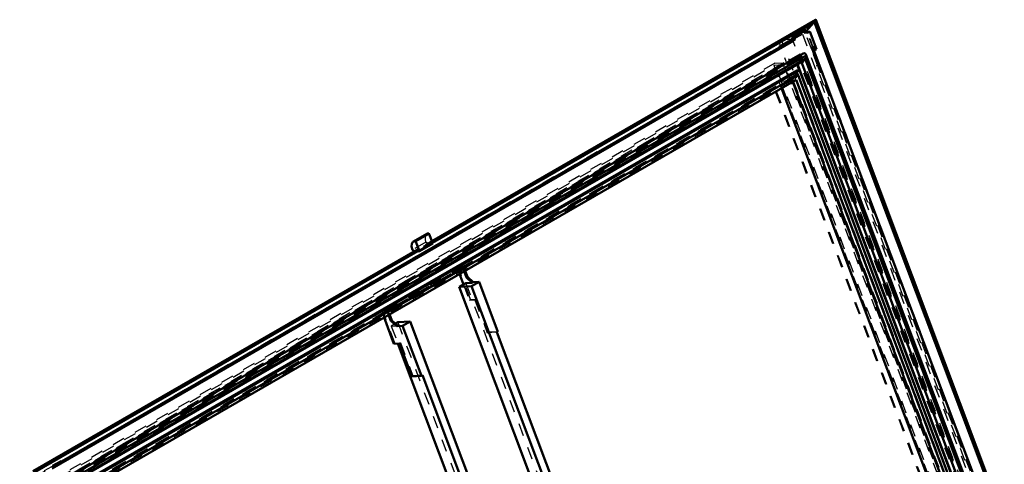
# Model space of a CAD drawing. Header units: millimetres. Extents: x 0 to 428, y 0 to 298.
# Tile 43 of 45: x 288 to 366, y 178 to 213. Entities that reach past the tile are written whole.
import ezdxf

# ---------------------------------------------------------------- set-up
doc = ezdxf.new("R2010")
doc.units = ezdxf.units.MM
doc.linetypes.add('Dashed', pattern=[2, 1, -1])
for name, color, linetype, lineweight in [('am_0', 7, 'Continuous', 50), ('am_12', 3, 'Continuous', 25), ('am_3', 6, 'Dashed', 25), ('am_6', 2, 'Continuous', 35), ('am_9', 7, 'Continuous', 50)]:
    doc.layers.add(name, color=color, linetype=linetype, lineweight=lineweight)

# ---------------------------------------------------------------- blocks, each defined once
blk = doc.blocks.new('64_FGS3001202402511U_0_in_FDFneo120240C2325N1N4N_300Op0__1203')
at = {"layer": 'am_0'}
for p, q in [((322.943, 192.748), (323.259, 191.907)), ((323.495, 192.466), (323.31, 192.96)), ((323.574, 192.512), (323.388, 193.005)), ((323.442, 192.013), (322.918, 191.71)), ((323.958, 192.045), (323.442, 192.013)), ((323.495, 192.466), (323.574, 192.512)), ((323.958, 192.045), (323.495, 192.466)), ((324.037, 192.091), (323.574, 192.512)), ((323.904, 191.772), (324.507, 192.12)), ((323.958, 192.045), (324.037, 192.091)), ((324.507, 192.12), (324.037, 192.091)), ((326.007, 188.13), (324.507, 192.12)), ((322.918, 191.71), (323.904, 191.772)), ((322.918, 191.71), (328.719, 176.277)), ((323.904, 191.772), (330.68, 173.745)), ((317.466, 188.986), (317.28, 189.479)), ((317.545, 189.031), (317.359, 189.525)), ((316.914, 189.268), (317.704, 187.166)), ((317.545, 189.031), (317.466, 188.986)), ((317.929, 188.565), (317.466, 188.986)), ((318.008, 188.61), (317.545, 189.031)), ((318.016, 188.88), (317.829, 188.772)), ((319.002, 188.942), (318.016, 188.88)), ((319.002, 188.942), (318.399, 188.594)), ((319.002, 188.942), (330.567, 158.173)), ((318.008, 188.61), (317.929, 188.565)), ((318.399, 188.594), (317.929, 188.565)), ((319.899, 184.605), (318.399, 188.594)), ((325.928, 188.085), (326.007, 188.13)), ((325.928, 188.085), (331.874, 172.265)), ((317.704, 187.166), (318.139, 187.194)), ((318.015, 187.186), (328.549, 159.161)), ((318.139, 187.194), (319.131, 184.556)), ((319.899, 184.605), (319.131, 184.556)), ((319.977, 184.65), (319.899, 184.605)), ((319.977, 184.65), (328.543, 161.861))]:
    blk.add_line(p, q, dxfattribs=at)
at = {"layer": 'am_3'}
for p, q in [((322.808, 193.363), (316.7, 189.837)), ((316.817, 189.781), (322.767, 193.217)), ((317.135, 189.865), (323.243, 193.391)), ((323.203, 193.244), (317.252, 189.809)), ((323.203, 193.244), (322.767, 193.217)), ((322.767, 193.217), (322.943, 192.748)), ((323.243, 193.391), (322.808, 193.363)), ((323.812, 190.692), (322.808, 193.363)), ((323.31, 192.96), (323.203, 193.244)), ((323.388, 193.005), (323.243, 193.391)), ((323.259, 191.907), (323.733, 190.647)), ((323.442, 192.013), (335.007, 161.244)), ((323.733, 190.647), (323.812, 190.692)), ((323.733, 190.647), (324.169, 190.674)), ((323.812, 190.692), (324.247, 190.72)), ((324.169, 190.674), (324.247, 190.72)), ((324.169, 190.674), (325.16, 188.037)), ((324.247, 190.72), (325.239, 188.082)), ((317.135, 189.865), (316.7, 189.837)), ((316.7, 189.837), (316.914, 189.268)), ((317.252, 189.809), (316.817, 189.781)), ((317.782, 187.212), (316.817, 189.781)), ((317.28, 189.479), (317.135, 189.865)), ((317.359, 189.525), (317.252, 189.809)), ((317.829, 188.772), (317.492, 188.578)), ((318.016, 188.88), (329.581, 158.112)), ((317.492, 188.578), (318.008, 188.61)), ((317.492, 188.578), (318.015, 187.186)), ((325.928, 188.085), (325.16, 188.037)), ((325.16, 188.037), (325.239, 188.082)), ((326.007, 188.13), (325.239, 188.082)), ((317.782, 187.212), (317.704, 187.166)), ((317.782, 187.212), (318.218, 187.239)), ((318.218, 187.239), (318.139, 187.194)), ((318.218, 187.239), (319.209, 184.602)), ((319.209, 184.602), (319.131, 184.556)), ((319.977, 184.65), (319.209, 184.602))]:
    blk.add_line(p, q, dxfattribs=at)
at = {"layer": 'am_6'}
for tag, p, flags in [('NB', (341.072, 193.391), 8), ('NN', (341.072, 192.891), 8), ('NT', (341.072, 192.391), 8), ('NBSYN', (341.072, 191.891), 8), ('LINA', (341.072, 191.391), 8), ('CATALOG', (341.072, 190.891), 8), ('IDNR', (341.072, 190.391), 8), ('PN', (341.072, 189.891), 8), ('LODLEVEL', (341.072, 189.391), 8), ('W', (341.072, 188.391), 8), ('L', (341.072, 188.891), 8), ('DP', (341.072, 187.891), 8), ('OP', (341.072, 187.391), 8), ('PPATH', (341.072, 186.891), 8), ('ExcludeFromBOM', (341.072, 185.891), 8), ('PSOL_0', (341.072, 185.391), 9), ('PSOL_1', (341.072, 184.891), 9), ('PSOL_2', (341.072, 184.391), 9)]:
    blk.add_attdef(tag, p, '', height=0.5, dxfattribs=dict(at, flags=flags))
blk = doc.blocks.new('65_Flat_Glass_Skylight_300120240_6_0_in_FDFneo120240C2325N1N4N_300Op0__1203')
at = {"layer": 'am_0'}
for p, q in [((350.376, 210.352), (290.76, 175.936)), ((350.619, 210.193), (291.192, 175.887)), ((350.55, 209.943), (291.391, 175.791)), ((363.98, 174.211), (350.55, 209.943)), ((364.202, 174.082), (350.599, 210.272)), ((350.685, 210.019), (350.618, 210.198)), ((350.619, 210.193), (350.618, 210.198)), ((364.114, 174.288), (350.684, 210.02)), ((350.684, 210.02), (350.685, 210.019)), ((291.423, 175.73), (350.368, 209.758)), ((363.164, 174.303), (349.932, 209.506)), ((363.551, 174.261), (350.237, 209.683))]:
    blk.add_line(p, q, dxfattribs=at)
for points in [[(350.368, 209.758), (350.396, 209.776), (350.425, 209.799), (350.454, 209.826), (350.483, 209.857), (350.512, 209.891), (350.54, 209.929), (350.55, 209.943)], [(350.376, 210.352), (350.404, 210.366), (350.431, 210.375), (350.457, 210.38), (350.482, 210.38), (350.505, 210.376), (350.526, 210.367), (350.546, 210.353), (350.564, 210.335), (350.58, 210.312), (350.593, 210.286), (350.599, 210.272)], [(350.55, 209.943), (350.558, 209.956), (350.566, 209.97), (350.574, 209.985), (350.581, 210), (350.588, 210.016), (350.594, 210.032), (350.6, 210.048), (350.605, 210.064), (350.609, 210.081), (350.613, 210.097), (350.616, 210.113), (350.618, 210.129), (350.62, 210.144), (350.621, 210.159), (350.621, 210.173), (350.62, 210.186), (350.619, 210.193)], [(350.599, 210.272), (350.609, 210.24), (350.617, 210.204), (350.618, 210.198)]]:
    blk.add_lwpolyline(points, dxfattribs=at)
at = {"layer": 'am_3'}
for p, q in [((350.209, 210.187), (290.76, 175.868)), ((350.008, 209.95), (290.804, 175.773)), ((350.146, 209.959), (290.942, 175.781)), ((350.146, 209.959), (350.008, 209.95)), ((363.46, 174.16), (350.008, 209.95)), ((363.598, 174.169), (350.146, 209.959)), ((363.779, 174.082), (350.209, 210.187)), ((349.905, 209.577), (291.101, 175.63)), ((350.213, 209.746), (291.246, 175.705)), ((349.905, 209.577), (350.213, 209.746)), ((349.932, 209.506), (349.905, 209.577)), ((350.237, 209.683), (350.213, 209.746))]:
    blk.add_line(p, q, dxfattribs=at)
for points in [[(350.209, 210.187), (350.237, 210.224), (350.266, 210.258), (350.295, 210.288), (350.324, 210.315), (350.353, 210.337), (350.376, 210.352)], [(350.213, 209.746), (350.234, 209.736), (350.257, 209.73), (350.281, 209.729), (350.307, 209.733), (350.334, 209.741), (350.361, 209.754), (350.368, 209.758)]]:
    blk.add_lwpolyline(points, dxfattribs=at)
at = {"layer": 'am_6'}
for tag, p, flags in [('NB', (369.204, 210.38), 8), ('NN', (369.204, 209.88), 8), ('NT', (369.204, 209.38), 8), ('NBSYN', (369.204, 208.88), 8), ('CATALOG', (369.204, 207.88), 8), ('LINA', (369.204, 208.38), 8), ('IDNR', (369.204, 207.38), 8), ('PN', (369.204, 206.88), 8), ('LODLEVEL', (369.204, 206.38), 8), ('L', (369.204, 205.88), 8), ('W', (369.204, 205.38), 8), ('PPATH', (369.204, 204.88), 8), ('ExcludeFromBOM', (369.204, 203.88), 8), ('PSOL_0', (369.204, 203.38), 9), ('PSOL_1', (369.204, 202.88), 9), ('PSOL_2', (369.204, 202.38), 9)]:
    blk.add_attdef(tag, p, '', height=0.5, dxfattribs=dict(at, flags=flags))
blk = doc.blocks.new('66_Flat_Glass_Skylight_300120240_12_0_in_FDFneo120240C2325N1N4N_300Op0__1203')
at = {"layer": 'am_0'}
for p, q in [((349.871, 209.011), (291.681, 175.419)), ((350.079, 209.024), (291.889, 175.432)), ((349.968, 208.622), (292.209, 175.279)), ((350.079, 209.024), (349.871, 209.011)), ((362.719, 174.696), (349.968, 208.622)), ((363.039, 174.542), (350.079, 209.024))]:
    blk.add_line(p, q, dxfattribs=at)
at = {"layer": 'am_3'}
for p, q in [((349.76, 208.609), (292.001, 175.265)), ((349.76, 208.609), (349.968, 208.622)), ((362.512, 174.683), (349.76, 208.609)), ((362.831, 174.529), (349.871, 209.011))]:
    blk.add_line(p, q, dxfattribs=at)
at = {"layer": 'am_6'}
for tag, p, flags in [('NB', (368.039, 209.024), 8), ('NN', (368.039, 208.524), 8), ('NT', (368.039, 208.024), 8), ('NBSYN', (368.039, 207.524), 8), ('CATALOG', (368.039, 206.524), 8), ('LINA', (368.039, 207.024), 8), ('IDNR', (368.039, 206.024), 8), ('PN', (368.039, 205.524), 8), ('LODLEVEL', (368.039, 205.024), 8), ('W', (368.039, 204.024), 8), ('L', (368.039, 204.524), 8), ('PPATH', (368.039, 203.524), 8), ('ExcludeFromBOM', (368.039, 202.524), 8), ('PSOL_0', (368.039, 202.024), 9), ('PSOL_1', (368.039, 201.524), 9), ('PSOL_2', (368.039, 201.024), 9)]:
    blk.add_attdef(tag, p, '', height=0.5, dxfattribs=dict(at, flags=flags))
blk = doc.blocks.new('67_Flat_Glass_Skylight_300120240_5_0_in_FDFneo120240C2325N1N4N_300Op0__1203')
at = {"layer": 'am_0'}
for p, q in [((349.826, 208.267), (292.444, 175.141)), ((362.074, 174.807), (349.556, 208.111)), ((362.395, 174.827), (349.826, 208.267))]:
    blk.add_line(p, q, dxfattribs=at)
at = {"layer": 'am_3'}
for p, q in [((349.64, 208.737), (291.733, 175.308)), ((349.961, 208.757), (292.055, 175.328)), ((349.961, 208.757), (349.64, 208.737)), ((362.463, 174.62), (349.64, 208.737)), ((362.784, 174.641), (349.961, 208.757)), ((349.505, 208.247), (292.122, 175.121)), ((349.505, 208.247), (349.826, 208.267)), ((349.556, 208.111), (349.505, 208.247))]:
    blk.add_line(p, q, dxfattribs=at)
at = {"layer": 'am_6'}
for tag, p, flags in [('NB', (367.784, 208.757), 8), ('NN', (367.784, 208.257), 8), ('NT', (367.784, 207.757), 8), ('NBSYN', (367.784, 207.257), 8), ('LINA', (367.784, 206.757), 8), ('CATALOG', (367.784, 206.257), 8), ('IDNR', (367.784, 205.757), 8), ('PN', (367.784, 205.257), 8), ('LODLEVEL', (367.784, 204.757), 8), ('L', (367.784, 204.257), 8), ('W', (367.784, 203.757), 8), ('PPATH', (367.784, 203.257), 8), ('ExcludeFromBOM', (367.784, 202.257), 8), ('PSOL_0', (367.784, 201.757), 9), ('PSOL_1', (367.784, 201.257), 9), ('PSOL_2', (367.784, 200.757), 9)]:
    blk.add_attdef(tag, p, '', height=0.5, dxfattribs=dict(at, flags=flags))
blk = doc.blocks.new('68_FGS3001202402O4U_0_in_FDFneo120240C2325N1N4N_300Op0__1203')
at = {"layer": 'am_3'}
for p, q in [((289.274, 175.502), (348.045, 209.43)), ((290.025, 175.549), (348.796, 209.477)), ((348.045, 209.43), (348.796, 209.477)), ((348.045, 209.43), (361.288, 174.198)), ((348.796, 209.477), (362.039, 174.245))]:
    blk.add_line(p, q, dxfattribs=at)
at = {"layer": 'am_6'}
for tag, p, flags in [('NB', (367.039, 209.477), 8), ('NN', (367.039, 208.977), 8), ('NT', (367.039, 208.477), 8), ('NBSYN', (367.039, 207.977), 8), ('LINA', (367.039, 207.477), 8), ('CATALOG', (367.039, 206.977), 8), ('IDNR', (367.039, 206.477), 8), ('PN', (367.039, 205.977), 8), ('LODLEVEL', (367.039, 205.477), 8), ('L', (367.039, 204.977), 8), ('W', (367.039, 204.477), 8), ('TG', (367.039, 203.977), 8), ('TG1', (367.039, 203.477), 8), ('OC', (367.039, 202.977), 8), ('PPATH', (367.039, 202.477), 8), ('ExcludeFromBOM', (367.039, 201.477), 8), ('PSOL_0', (367.039, 200.977), 9), ('PSOL_1', (367.039, 200.477), 9), ('PSOL_2', (367.039, 199.977), 9), ('PSOL_3', (367.039, 199.477), 9)]:
    blk.add_attdef(tag, p, '', height=0.5, dxfattribs=dict(at, flags=flags))
blk = doc.blocks.new('69_FGS30012024025O3U_0_in_FDFneo120240C2325N1N4N_300Op0__1203')
at = {"layer": 'am_0'}
for p, q in [((351.371, 213.064), (320.732, 195.376)), ((351.296, 212.842), (320.787, 195.23)), ((350.641, 212.186), (351.181, 212.775)), ((351.296, 212.842), (351.375, 212.97)), ((366.233, 173.1), (351.296, 212.842)), ((366.441, 173.022), (351.393, 213.056)), ((349.223, 211.356), (349.473, 211.5)), ((349.463, 211.527), (349.519, 211.626)), ((349.524, 211.365), (349.463, 211.527)), ((349.519, 211.626), (350.614, 212.258)), ((349.615, 211.371), (349.519, 211.626)), ((350.71, 212.002), (350.614, 212.258)), ((350.908, 212.117), (350.69, 212.054)), ((350.908, 212.117), (350.71, 212.002)), ((351.438, 210.705), (350.908, 212.117)), ((349.615, 211.371), (290.411, 177.193)), ((348.44, 210.821), (291.151, 177.749)), ((348.44, 210.821), (348.489, 210.907)), ((348.519, 210.826), (348.44, 210.821)), ((348.489, 210.907), (349.202, 211.318)), ((348.519, 210.826), (348.489, 210.907)), ((349.232, 211.238), (348.519, 210.826)), ((349.202, 211.318), (349.223, 211.356)), ((349.232, 211.238), (349.202, 211.318)), ((349.267, 211.24), (349.223, 211.356)), ((349.267, 211.24), (349.232, 211.238)), ((349.516, 211.384), (349.267, 211.24)), ((349.615, 211.371), (349.524, 211.365)), ((351.438, 210.705), (351.24, 210.591)), ((364.692, 174.801), (351.24, 210.591)), ((350.065, 209.024), (349.892, 209.483)), ((363.147, 174.311), (349.921, 209.5)), ((360.988, 174.75), (348.646, 207.586)), ((362.054, 174.816), (349.543, 208.104)), ((320.34, 195.951), (319.265, 195.33)), ((320.528, 195.92), (320.808, 195.176)), ((319.453, 195.299), (319.733, 194.556)), ((320.808, 195.176), (319.733, 194.556)), ((319.581, 194.712), (288.867, 176.981)), ((319.625, 194.558), (289.028, 176.895)), ((319.325, 194.564), (319.174, 194.669)), ((319.733, 194.556), (319.606, 194.548)), ((319.637, 194.648), (319.625, 194.558)), ((290.449, 177.401), (291.133, 177.796)), ((291.163, 177.715), (290.479, 177.321)), ((291.163, 177.715), (291.133, 177.796))]:
    blk.add_line(p, q, dxfattribs=at)
for points in [[(351.393, 213.056), (351.392, 213.059), (351.391, 213.061), (351.389, 213.063), (351.387, 213.065), (351.385, 213.066), (351.383, 213.066), (351.38, 213.067), (351.378, 213.066), (351.375, 213.066), (351.372, 213.064), (351.371, 213.064)], [(351.375, 212.97), (351.378, 212.974), (351.38, 212.979), (351.383, 212.984), (351.385, 212.989), (351.387, 212.994), (351.389, 212.999), (351.391, 213.005), (351.392, 213.01), (351.393, 213.015), (351.394, 213.02), (351.395, 213.026), (351.396, 213.031), (351.396, 213.035), (351.396, 213.04), (351.396, 213.044), (351.395, 213.048), (351.395, 213.052), (351.394, 213.055), (351.393, 213.056)]]:
    blk.add_lwpolyline(points, dxfattribs=at)
for centre, major_axis, start_param, end_param in [((320.711, 195.308), (0.371, -0.642), 2.862421, 3.141593), ((320.482, 195.917), (0.0371, -0.0642), 1.291625, 2.862421), ((319.636, 194.688), (0.371, -0.642), 2.862421, 4.418217), ((319.407, 195.297), (0.0371, -0.0642), 1.291625, 2.862421), ((319.605, 194.672), (0.0232, -0.0401), 0.637423, 3.141593)]:
    blk.add_ellipse(centre, major_axis=major_axis, ratio=0.577382, start_param=start_param, end_param=end_param, dxfattribs=at)
at = {"layer": 'am_12'}
for p, q in [((351.375, 212.97), (320.762, 195.297)), ((366.378, 173.055), (351.375, 212.97)), ((320.457, 195.985), (319.382, 195.364)), ((320.528, 195.92), (319.453, 195.299)), ((319.637, 194.648), (288.974, 176.946))]:
    blk.add_line(p, q, dxfattribs=at)
at = {"layer": 'am_3'}
for p, q in [((350.532, 212.571), (288.866, 176.972)), ((350.533, 212.486), (288.887, 176.898)), ((350.437, 212.339), (288.908, 176.819)), ((351.36, 213.055), (320.65, 195.326)), ((351.293, 212.898), (320.666, 195.217)), ((350.532, 212.571), (349.532, 211.496)), ((351.36, 213.055), (350.321, 211.919)), ((350.437, 212.339), (350.533, 212.486)), ((365.137, 173.228), (350.437, 212.339)), ((365.352, 173.142), (350.532, 212.571)), ((365.308, 173.177), (350.533, 212.486)), ((365.365, 173.147), (350.55, 212.563)), ((351.181, 212.775), (351.293, 212.898)), ((351.293, 212.898), (351.296, 212.842)), ((366.261, 173.077), (351.293, 212.898)), ((366.408, 173.019), (351.36, 213.055)), ((349.532, 211.496), (288.611, 176.327)), ((288.992, 176.515), (350.321, 211.919)), ((349.532, 211.496), (348.662, 211.441)), ((349.515, 211.557), (349.463, 211.527)), ((349.473, 211.5), (349.631, 211.591)), ((349.543, 211.607), (349.515, 211.557)), ((349.576, 211.395), (349.515, 211.557)), ((363.817, 173.491), (349.532, 211.496)), ((349.688, 211.69), (349.543, 211.607)), ((349.622, 211.398), (349.543, 211.607)), ((349.631, 211.591), (349.688, 211.69)), ((349.674, 211.475), (349.631, 211.591)), ((349.766, 211.481), (349.688, 211.69)), ((350.321, 211.919), (364.803, 173.389)), ((350.614, 212.258), (350.459, 211.987)), ((350.459, 211.987), (350.641, 212.186)), ((350.69, 212.054), (350.459, 211.987)), ((350.459, 211.987), (350.71, 212.002)), ((348.48, 211.189), (287.821, 176.171)), ((348.628, 211.429), (288.516, 176.727)), ((348.662, 211.441), (288.518, 176.72)), ((362.638, 173.522), (348.48, 211.189)), ((362.947, 173.436), (348.662, 211.441)), ((349.674, 211.475), (349.516, 211.384)), ((349.524, 211.365), (349.576, 211.395)), ((349.576, 211.395), (349.622, 211.398)), ((349.622, 211.398), (349.766, 211.481)), ((349.766, 211.481), (349.674, 211.475)), ((351.097, 210.887), (351.007, 210.836)), ((351.099, 210.841), (351.007, 210.836)), ((351.007, 210.836), (351.205, 210.31)), ((351.097, 210.887), (351.261, 210.935)), ((351.295, 210.362), (351.097, 210.887)), ((351.261, 210.935), (351.099, 210.841)), ((351.169, 210.655), (351.099, 210.841)), ((351.249, 210.725), (351.123, 210.653)), ((351.331, 210.749), (351.169, 210.655)), ((351.331, 210.749), (351.249, 210.725)), ((351.249, 210.725), (351.274, 210.658)), ((351.261, 210.935), (351.331, 210.749)), ((351.274, 210.658), (351.438, 210.705)), ((350.11, 210.317), (290.512, 175.913)), ((350.005, 210.21), (290.801, 176.032)), ((350.029, 210.021), (290.825, 175.843)), ((350.054, 209.953), (290.85, 175.775)), ((350.075, 210.024), (290.871, 175.846)), ((350.146, 209.959), (290.942, 175.781)), ((350.011, 210.237), (349.959, 210.207)), ((349.959, 210.207), (350.005, 210.21)), ((350.029, 210.021), (349.959, 210.207)), ((350.005, 210.21), (350.075, 210.024)), ((350.057, 210.24), (350.011, 210.237)), ((350.081, 210.051), (350.011, 210.237)), ((350.075, 210.024), (350.029, 210.021)), ((350.054, 209.953), (350.146, 209.959)), ((363.506, 174.163), (350.054, 209.953)), ((350.201, 210.323), (350.057, 210.24)), ((350.127, 210.054), (350.057, 210.24)), ((350.225, 210.134), (350.081, 210.051)), ((350.081, 210.051), (350.127, 210.054)), ((350.251, 210.067), (350.107, 209.983)), ((350.152, 209.986), (350.107, 209.983)), ((363.559, 174.193), (350.107, 209.983)), ((350.11, 210.317), (350.201, 210.323)), ((363.752, 174.02), (350.11, 210.317)), ((350.271, 210.137), (350.127, 210.054)), ((363.598, 174.169), (350.146, 209.959)), ((350.297, 210.07), (350.152, 209.986)), ((363.605, 174.196), (350.152, 209.986)), ((350.271, 210.137), (350.201, 210.323)), ((350.271, 210.137), (350.225, 210.134)), ((350.225, 210.134), (350.251, 210.067)), ((350.251, 210.067), (350.297, 210.07)), ((363.749, 174.279), (350.297, 210.07)), ((351.123, 210.653), (351.169, 210.655)), ((351.149, 210.585), (351.123, 210.653)), ((351.274, 210.658), (351.149, 210.585)), ((351.24, 210.591), (351.149, 210.585)), ((351.233, 210.344), (351.171, 210.308)), ((351.205, 210.31), (351.171, 210.308)), ((351.171, 210.308), (351.516, 209.388)), ((351.295, 210.362), (351.205, 210.31)), ((351.233, 210.344), (351.295, 210.362)), ((351.579, 209.424), (351.233, 210.344)), ((348.111, 209.579), (289.182, 175.56)), ((348.837, 209.624), (289.908, 175.605)), ((349.865, 209.554), (291.083, 175.62)), ((349.9, 209.556), (291.118, 175.622)), ((348.111, 209.579), (348.837, 209.624)), ((361.43, 174.144), (348.111, 209.579)), ((362.156, 174.189), (348.837, 209.624)), ((349.865, 209.554), (349.9, 209.556)), ((349.892, 209.483), (349.865, 209.554)), ((349.921, 209.5), (349.9, 209.556)), ((351.437, 209.383), (351.579, 209.424)), ((351.516, 209.388), (351.437, 209.383)), ((363.994, 175.977), (351.437, 209.383)), ((351.579, 209.424), (351.516, 209.388)), ((347.737, 208.497), (289.962, 175.144)), ((347.814, 208.502), (290.039, 175.149)), ((347.737, 208.497), (347.814, 208.502)), ((360.497, 174.55), (347.737, 208.497)), ((360.574, 174.555), (347.814, 208.502)), ((363.027, 174.535), (350.065, 209.024)), ((348.432, 208.156), (291.076, 175.045)), ((349.498, 208.223), (292.142, 175.112)), ((348.432, 208.156), (349.498, 208.223)), ((348.646, 207.586), (348.432, 208.156)), ((349.543, 208.104), (349.498, 208.223)), ((320.249, 195.29), (319.174, 194.669)), ((320.521, 195.1), (319.446, 194.479)), ((319.561, 194.545), (320.636, 195.165)), ((320.521, 195.1), (320.249, 195.29)), ((320.521, 195.1), (320.65, 195.326)), ((320.666, 195.217), (320.636, 195.165)), ((320.808, 195.176), (320.636, 195.165)), ((320.732, 195.376), (320.656, 195.332)), ((320.699, 195.179), (320.666, 195.217)), ((320.712, 195.268), (320.699, 195.179)), ((320.787, 195.23), (320.699, 195.179)), ((320.762, 195.297), (320.712, 195.268)), ((319.575, 194.706), (288.865, 176.977)), ((319.591, 194.597), (288.964, 176.916)), ((319.446, 194.479), (319.325, 194.564)), ((319.575, 194.706), (319.446, 194.479)), ((319.591, 194.597), (319.561, 194.545)), ((319.606, 194.548), (319.561, 194.545)), ((319.625, 194.558), (319.591, 194.597)), ((291.133, 177.796), (291.084, 177.71)), ((291.151, 177.749), (291.084, 177.71)), ((291.084, 177.71), (291.163, 177.715))]:
    blk.add_line(p, q, dxfattribs=at)
for points in [[(351.371, 213.064), (351.368, 213.062), (351.365, 213.06), (351.362, 213.057), (351.36, 213.055)], [(350.55, 212.563), (350.549, 212.566), (350.548, 212.568), (350.546, 212.57), (350.545, 212.571), (350.543, 212.572), (350.541, 212.573), (350.539, 212.573), (350.536, 212.573), (350.534, 212.572), (350.532, 212.571)], [(350.533, 212.486), (350.535, 212.489), (350.538, 212.493), (350.54, 212.498), (350.542, 212.502), (350.544, 212.507), (350.545, 212.511), (350.547, 212.516), (350.548, 212.52), (350.55, 212.525), (350.551, 212.53), (350.551, 212.534), (350.552, 212.539), (350.552, 212.543), (350.553, 212.547), (350.552, 212.551), (350.552, 212.555), (350.552, 212.558), (350.551, 212.561), (350.55, 212.563)], [(348.48, 211.189), (348.486, 211.21), (348.494, 211.232), (348.501, 211.253), (348.51, 211.273), (348.519, 211.293), (348.529, 211.312), (348.54, 211.331), (348.55, 211.348), (348.561, 211.364), (348.573, 211.379), (348.584, 211.393), (348.596, 211.405), (348.607, 211.415), (348.619, 211.424), (348.628, 211.429)], [(348.628, 211.429), (348.639, 211.435), (348.65, 211.439), (348.66, 211.441), (348.662, 211.441)]]:
    blk.add_lwpolyline(points, dxfattribs=at)
for centre, major_axis, start_param, end_param in [((320.711, 195.308), (0.371, -0.642), 3.141593, 4.418217), ((320.679, 195.292), (0.0232, -0.0401), 0.637423, 3.466724), ((319.605, 194.672), (0.0232, -0.0401), 3.141593, 3.466724)]:
    blk.add_ellipse(centre, major_axis=major_axis, ratio=0.577382, start_param=start_param, end_param=end_param, dxfattribs=at)
at = {"layer": 'am_6'}
for tag, p, flags in [('NB', (371.441, 213.067), 8), ('NN', (371.441, 212.567), 8), ('NT', (371.441, 212.067), 8), ('NBSYN', (371.441, 211.567), 8), ('LINA', (371.441, 211.067), 8), ('CATALOG', (371.441, 210.567), 8), ('IDNR', (371.441, 210.067), 8), ('PN', (371.441, 209.567), 8), ('LODLEVEL', (371.441, 209.067), 8), ('W', (371.441, 208.067), 8), ('L', (371.441, 208.567), 8), ('OP', (371.441, 207.067), 8), ('DP', (371.441, 207.567), 8), ('OC', (371.441, 206.567), 8), ('ExcludeFromBOM', (371.441, 205.567), 8), ('PSOL_0', (371.441, 205.067), 9), ('PSOL_1', (371.441, 204.567), 9), ('PSOL_2', (371.441, 204.067), 9)]:
    blk.add_attdef(tag, p, '', height=0.5, dxfattribs=dict(at, flags=flags))

msp = doc.modelspace()

# ---------------------------------------------------------------- linework, layer by layer
at = {"layer": 'am_9'}
msp.add_point((320.393, 191.641), dxfattribs=at)

# ---------------------------------------------------------------- block references
for name in ['69_FGS30012024025O3U_0_in_FDFneo120240C2325N1N4N_300Op0__1203', '65_Flat_Glass_Skylight_300120240_6_0_in_FDFneo120240C2325N1N4N_300Op0__1203', '68_FGS3001202402O4U_0_in_FDFneo120240C2325N1N4N_300Op0__1203', '66_Flat_Glass_Skylight_300120240_12_0_in_FDFneo120240C2325N1N4N_300Op0__1203', '67_Flat_Glass_Skylight_300120240_5_0_in_FDFneo120240C2325N1N4N_300Op0__1203', '64_FGS3001202402511U_0_in_FDFneo120240C2325N1N4N_300Op0__1203']:
    msp.add_blockref(name, (0, 0))

doc.saveas('drawing.dxf')
